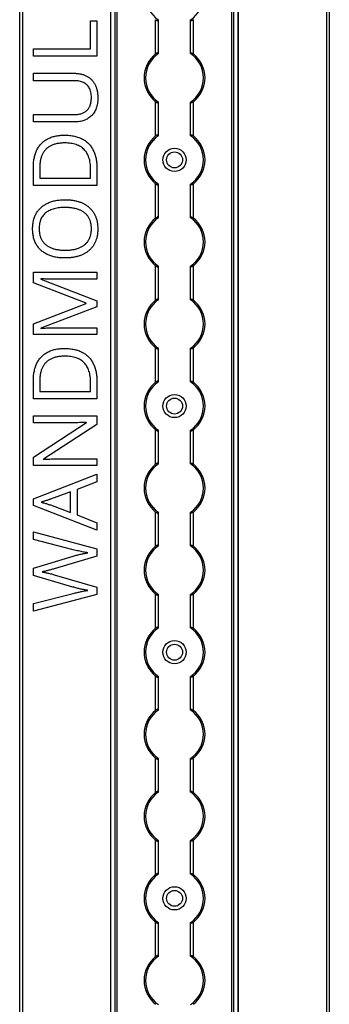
# Model space of a CAD drawing. Header units: millimetres. Extents: x -138 to 5612, y -1401 to 2631.
# Tile 64 of 116: x 3846 to 3952, y 1168 to 1508. Entities that reach past the tile are written whole.
import ezdxf

# ---------------------------------------------------------------- set-up
doc = ezdxf.new("R2010")
doc.units = ezdxf.units.MM

msp = doc.modelspace()

# ---------------------------------------------------------------- linework, layer by layer
at = {"color": 7, "linetype": 'Continuous', "lineweight": 25}
for p, q in [((3845.86, 567.5), (3845.86, 2606.2)), ((3846.76, 2606.2), (3846.76, 567.5)), ((3877.16, 2605.55), (3877.16, 568.05)), ((3877.19, 568.05), (3877.19, 2605.55)), ((3878.72, 568.05), (3878.72, 2605.55)), ((3879.43, 568.05), (3879.43, 2605.55)), ((3918.88, 568.05), (3918.88, 2605.55)), ((3919.59, 568.05), (3919.59, 2605.55)), ((3921.13, 568.05), (3921.13, 2605.55)), ((3921.16, 568.05), (3921.16, 2605.55)), ((3951.56, 567.5), (3951.56, 2606.2)), ((3952.46, 2606.2), (3952.46, 567.5)), ((3892.66, 1496.05), (3892.66, 1507.85)), ((3905.66, 1496.05), (3905.66, 1507.85)), ((3870.18, 1497.78), (3870.18, 1507.5)), ((3870.18, 1507.5), (3872.45, 1507.5)), ((3872.45, 1507.5), (3872.45, 1495.23)), ((3893.66, 1496.25), (3893.66, 1507.65)), ((3904.66, 1496.25), (3904.66, 1507.65)), ((3850.58, 1497.78), (3870.18, 1497.78)), ((3850.58, 1495.23), (3850.58, 1497.78)), ((3872.45, 1495.23), (3850.58, 1495.23)), ((3850.58, 1489.36), (3864.73, 1489.36)), ((3850.58, 1486.82), (3850.58, 1489.36)), ((3864.75, 1486.82), (3850.58, 1486.82)), ((3892.66, 1467.75), (3892.66, 1479.55)), ((3893.66, 1467.95), (3893.66, 1479.35)), ((3904.66, 1467.95), (3904.66, 1479.35)), ((3905.66, 1467.75), (3905.66, 1479.55)), ((3850.58, 1475.13), (3864.74, 1475.13)), ((3850.58, 1472.57), (3850.58, 1475.13)), ((3864.66, 1472.57), (3850.58, 1472.57)), ((3850.58, 1450.64), (3850.58, 1457.24)), ((3852.75, 1456.86), (3852.75, 1453.19)), ((3870.27, 1453.19), (3870.27, 1456.28)), ((3872.45, 1456.58), (3872.45, 1450.64)), ((3872.45, 1450.64), (3850.58, 1450.64)), ((3852.75, 1453.19), (3870.27, 1453.19)), ((3892.66, 1439.45), (3892.66, 1451.25)), ((3893.66, 1439.65), (3893.66, 1451.05)), ((3904.66, 1439.65), (3904.66, 1451.05)), ((3905.66, 1439.45), (3905.66, 1451.25)), ((3892.66, 1411.15), (3892.66, 1422.95)), ((3905.66, 1411.15), (3905.66, 1422.95)), ((3850.58, 1420.83), (3872.45, 1420.83)), ((3850.58, 1417.08), (3850.58, 1420.83)), ((3872.45, 1420.83), (3872.45, 1418.31)), ((3893.66, 1411.35), (3893.66, 1422.75)), ((3904.66, 1411.35), (3904.66, 1422.75)), ((3868.77, 1410.04), (3850.58, 1417.08)), ((3853.13, 1418.51), (3853.13, 1418.39)), ((3853.13, 1418.39), (3872.45, 1410.94)), ((3872.45, 1418.31), (3858.45, 1418.31)), ((3850.58, 1403.01), (3868.77, 1409.94)), ((3868.77, 1409.94), (3868.77, 1410.04)), ((3872.45, 1410.94), (3872.45, 1408.86)), ((3872.45, 1408.86), (3853.1, 1401.51)), ((3850.58, 1399.23), (3850.58, 1403.01)), ((3872.45, 1399.23), (3850.58, 1399.23)), ((3853.1, 1401.51), (3853.1, 1401.39)), ((3858.63, 1401.59), (3872.45, 1401.59)), ((3872.45, 1401.59), (3872.45, 1399.23)), ((3892.66, 1382.85), (3892.66, 1394.65)), ((3893.66, 1383.05), (3893.66, 1394.45)), ((3904.66, 1383.05), (3904.66, 1394.45)), ((3905.66, 1382.85), (3905.66, 1394.65)), ((3850.58, 1377.08), (3850.58, 1383.68)), ((3852.75, 1383.29), (3852.75, 1379.62)), ((3870.27, 1379.62), (3870.27, 1382.72)), ((3872.45, 1383.02), (3872.45, 1377.08)), ((3852.75, 1379.62), (3870.27, 1379.62)), ((3872.45, 1377.08), (3850.58, 1377.08)), ((3850.58, 1371.19), (3872.45, 1371.19)), ((3850.58, 1368.79), (3850.58, 1371.19)), ((3850.58, 1356.99), (3868.89, 1368.88)), ((3863.25, 1368.79), (3850.58, 1368.79)), ((3868.89, 1368.88), (3868.89, 1368.99)), ((3872.45, 1371.19), (3872.45, 1368.25)), ((3872.45, 1368.25), (3854.08, 1356.32)), ((3892.66, 1354.55), (3892.66, 1366.35)), ((3893.66, 1354.75), (3893.66, 1366.15)), ((3904.66, 1354.75), (3904.66, 1366.15)), ((3905.66, 1354.55), (3905.66, 1366.35)), ((3850.58, 1354.07), (3850.58, 1356.99)), ((3854.08, 1356.32), (3854.08, 1356.2)), ((3859.89, 1356.44), (3872.45, 1356.44)), ((3872.45, 1356.44), (3872.45, 1354.07)), ((3872.45, 1354.07), (3850.58, 1354.07)), ((3850.58, 1342.62), (3872.45, 1351.13)), ((3872.45, 1348.49), (3865.64, 1345.79)), ((3872.45, 1351.13), (3872.45, 1348.49)), ((3863.37, 1345.03), (3856.45, 1342.47)), ((3863.37, 1337.87), (3863.37, 1345.03)), ((3865.64, 1345.79), (3865.64, 1337.02)), ((3850.58, 1340.33), (3850.58, 1342.62)), ((3872.45, 1331.76), (3850.58, 1340.33)), ((3856.45, 1340.48), (3863.37, 1337.87)), ((3892.66, 1326.25), (3892.66, 1338.05)), ((3905.66, 1326.25), (3905.66, 1338.05)), ((3865.64, 1337.02), (3872.45, 1334.34)), ((3893.66, 1326.45), (3893.66, 1337.85)), ((3904.66, 1326.45), (3904.66, 1337.85)), ((3850.58, 1331.23), (3872.45, 1325.37)), ((3850.58, 1328.57), (3850.58, 1331.23)), ((3872.45, 1334.34), (3872.45, 1331.76)), ((3864.29, 1325.05), (3850.58, 1328.57)), ((3872.45, 1325.37), (3872.45, 1322.81)), ((3850.58, 1318.73), (3864.26, 1322.83)), ((3872.45, 1322.81), (3857.73, 1318.47)), ((3850.58, 1316.1), (3850.58, 1318.73)), ((3864.15, 1312.17), (3850.58, 1316.1)), ((3857.75, 1316.41), (3872.45, 1312.18)), ((3872.45, 1312.18), (3872.45, 1309.62)), ((3850.58, 1306.46), (3864.3, 1309.98)), ((3872.45, 1309.62), (3850.58, 1303.81)), ((3892.66, 1297.95), (3892.66, 1309.75)), ((3893.66, 1298.15), (3893.66, 1309.55)), ((3904.66, 1298.15), (3904.66, 1309.55)), ((3905.66, 1297.95), (3905.66, 1309.75)), ((3850.58, 1303.81), (3850.58, 1306.46)), ((3892.66, 1269.65), (3892.66, 1281.45)), ((3893.66, 1269.85), (3893.66, 1281.25)), ((3904.66, 1269.85), (3904.66, 1281.25)), ((3905.66, 1269.65), (3905.66, 1281.45)), ((3892.66, 1241.35), (3892.66, 1253.15)), ((3905.66, 1241.35), (3905.66, 1253.15)), ((3893.66, 1241.55), (3893.66, 1252.95)), ((3904.66, 1241.55), (3904.66, 1252.95)), ((3892.66, 1213.05), (3892.66, 1224.85)), ((3893.66, 1213.25), (3893.66, 1224.65)), ((3904.66, 1213.25), (3904.66, 1224.65)), ((3905.66, 1213.05), (3905.66, 1224.85)), ((3892.66, 1184.75), (3892.66, 1196.55)), ((3893.66, 1184.95), (3893.66, 1196.35)), ((3904.66, 1184.95), (3904.66, 1196.35)), ((3905.66, 1184.75), (3905.66, 1196.55))]:
    msp.add_line(p, q, dxfattribs=at)
for centre, radius in [((3899.16, 1459.5), 4), ((3899.16, 1459.5), 2.75), ((3899.16, 1374.6), 4), ((3899.16, 1374.6), 2.75), ((3899.16, 1289.7), 4), ((3899.16, 1289.7), 2.75), ((3899.16, 1204.8), 4), ((3899.16, 1204.8), 2.75)]:
    msp.add_circle(centre, radius, dxfattribs=at)
for centre, radius, start, end in [((3899.16, 1516.1), 10, 123.367, 236.633), ((3899.16, 1516.1), 10, 303.367, 56.633), ((3899.16, 1487.8), 10.5, 128.2466, 231.7534), ((3899.16, 1487.8), 10, 123.367, 236.633), ((3899.16, 1487.8), 10, 303.367, 56.633), ((3899.16, 1487.8), 10.5, 308.2466, 51.7534), ((3899.16, 1459.5), 10.5, 128.2466, 231.7534), ((3899.16, 1459.5), 10, 123.367, 236.633), ((3899.16, 1459.5), 10, 303.367, 56.633), ((3899.16, 1459.5), 10.5, 308.2466, 51.7534), ((3899.16, 1431.2), 10.5, 128.2466, 231.7534), ((3899.16, 1431.2), 10, 123.367, 236.633), ((3899.16, 1431.2), 10, 303.367, 56.633), ((3899.16, 1431.2), 10.5, 308.2466, 51.7534), ((3899.16, 1402.9), 10.5, 128.2466, 231.7534), ((3899.16, 1402.9), 10, 123.367, 236.633), ((3899.16, 1402.9), 10, 303.367, 56.633), ((3899.16, 1402.9), 10.5, 308.2466, 51.7534), ((3899.16, 1374.6), 10.5, 128.2466, 231.7534), ((3899.16, 1374.6), 10, 123.367, 236.633), ((3899.16, 1374.6), 10, 303.367, 56.633), ((3899.16, 1374.6), 10.5, 308.2466, 51.7534), ((3899.16, 1346.3), 10.5, 128.2466, 231.7534), ((3899.16, 1346.3), 10, 123.367, 236.633), ((3899.16, 1346.3), 10, 303.367, 56.633), ((3899.16, 1346.3), 10.5, 308.2466, 51.7534), ((3899.16, 1318), 10.5, 128.2466, 231.7534), ((3899.16, 1318), 10, 123.367, 236.633), ((3899.16, 1318), 10, 303.367, 56.633), ((3899.16, 1318), 10.5, 308.2466, 51.7534), ((3899.16, 1289.7), 10.5, 128.2466, 231.7534), ((3899.16, 1289.7), 10, 123.367, 236.633), ((3899.16, 1289.7), 10, 303.367, 56.633), ((3899.16, 1289.7), 10.5, 308.2466, 51.7534), ((3899.16, 1261.4), 10.5, 128.2466, 231.7534), ((3899.16, 1261.4), 10, 123.367, 236.633), ((3899.16, 1261.4), 10, 303.367, 56.633), ((3899.16, 1261.4), 10.5, 308.2466, 51.7534), ((3899.16, 1233.1), 10.5, 128.2466, 231.7534), ((3899.16, 1233.1), 10, 123.367, 236.633), ((3899.16, 1233.1), 10, 303.367, 56.633), ((3899.16, 1233.1), 10.5, 308.2466, 51.7534), ((3899.16, 1204.8), 10.5, 128.2466, 231.7534), ((3899.16, 1204.8), 10, 123.367, 236.633), ((3899.16, 1204.8), 10, 303.367, 56.633), ((3899.16, 1204.8), 10.5, 308.2466, 51.7534), ((3899.16, 1176.5), 10.5, 128.2466, 231.7534), ((3899.16, 1176.5), 10, 123.367, 236.633), ((3899.16, 1176.5), 10, 303.367, 56.633), ((3899.16, 1176.5), 10.5, 308.2466, 51.7534)]:
    msp.add_arc(centre, radius, start, end, dxfattribs=at)
for points, knots in [([(3892.66, 1507.85), (3892.77, 1507.77), (3892.88, 1507.69), (3893.12, 1507.56), (3893.24, 1507.51), (3893.44, 1507.47), (3893.52, 1507.48), (3893.63, 1507.53), (3893.66, 1507.58), (3893.66, 1507.65)], [0, 0, 0, 0, 0.25, 0.25, 0.5, 0.5, 0.75, 0.75, 1, 1, 1, 1]), ([(3905.66, 1507.85), (3905.55, 1507.77), (3905.43, 1507.69), (3905.19, 1507.56), (3905.07, 1507.51), (3904.87, 1507.47), (3904.79, 1507.48), (3904.68, 1507.53), (3904.66, 1507.58), (3904.66, 1507.65)], [0, 0, 0, 0, 0.25, 0.25, 0.5, 0.5, 0.75, 0.75, 1, 1, 1, 1]), ([(3893.66, 1496.25), (3893.66, 1496.29), (3893.65, 1496.31), (3893.62, 1496.36), (3893.6, 1496.38), (3893.53, 1496.42), (3893.44, 1496.43), (3893.24, 1496.39), (3893.12, 1496.34), (3892.89, 1496.21), (3892.77, 1496.13), (3892.66, 1496.05)], [0, 0, 0, 0, 0.125, 0.125, 0.25, 0.25, 0.5, 0.5, 0.75, 0.75, 1, 1, 1, 1]), ([(3904.66, 1496.25), (3904.66, 1496.29), (3904.66, 1496.31), (3904.69, 1496.36), (3904.71, 1496.38), (3904.79, 1496.42), (3904.87, 1496.43), (3905.07, 1496.39), (3905.19, 1496.34), (3905.43, 1496.21), (3905.54, 1496.13), (3905.66, 1496.05)], [0, 0, 0, 0, 0.125, 0.125, 0.25, 0.25, 0.5, 0.5, 0.75, 0.75, 1, 1, 1, 1]), ([(3864.73, 1489.36), (3864.92, 1489.36), (3865.29, 1489.35), (3865.85, 1489.31), (3866.39, 1489.23), (3866.91, 1489.13), (3867.42, 1489), (3867.91, 1488.83), (3868.39, 1488.64), (3868.85, 1488.43), (3869.29, 1488.18), (3869.71, 1487.9), (3870.11, 1487.59), (3870.47, 1487.25), (3870.82, 1486.88), (3871.14, 1486.48), (3871.43, 1486.05), (3871.71, 1485.59), (3871.95, 1485.11), (3872.16, 1484.59), (3872.34, 1484.04), (3872.49, 1483.46), (3872.6, 1482.85), (3872.68, 1482.22), (3872.73, 1481.55), (3872.73, 1481.1), (3872.74, 1480.86)], [0, 0, 0, 0, 0.043263, 0.085307, 0.126275, 0.166582, 0.206347, 0.245258, 0.283922, 0.322468, 0.360603, 0.398543, 0.4363, 0.47426, 0.512219, 0.550601, 0.590128, 0.630263, 0.671498, 0.713461, 0.756932, 0.801901, 0.848593, 0.896916, 0.947344, 1, 1, 1, 1]), ([(3870.54, 1481.02), (3870.53, 1481.34), (3870.52, 1481.95), (3870.37, 1482.82), (3870.15, 1483.61), (3869.83, 1484.3), (3869.43, 1484.9), (3868.95, 1485.43), (3868.4, 1485.87), (3867.78, 1486.22), (3867.09, 1486.49), (3866.36, 1486.69), (3865.57, 1486.8), (3865.03, 1486.82), (3864.75, 1486.82)], [0, 0, 0, 0, 0.102778, 0.196628, 0.283268, 0.364072, 0.441191, 0.516232, 0.590984, 0.666977, 0.745267, 0.825975, 0.910539, 1, 1, 1, 1]), ([(3872.74, 1480.86), (3872.73, 1480.54), (3872.72, 1479.9), (3872.62, 1478.97), (3872.44, 1478.1), (3872.2, 1477.3), (3871.9, 1476.55), (3871.52, 1475.86), (3871.07, 1475.24), (3870.55, 1474.68), (3869.98, 1474.18), (3869.36, 1473.75), (3868.69, 1473.38), (3867.97, 1473.08), (3867.21, 1472.85), (3866.4, 1472.69), (3865.55, 1472.58), (3864.96, 1472.57), (3864.66, 1472.57)], [0, 0, 0, 0, 0.074981, 0.145616, 0.212407, 0.276161, 0.337151, 0.396523, 0.454792, 0.512599, 0.570262, 0.627474, 0.685175, 0.743724, 0.804151, 0.866508, 0.931777, 1, 1, 1, 1]), ([(3864.74, 1475.13), (3864.96, 1475.13), (3865.4, 1475.14), (3866.04, 1475.21), (3866.64, 1475.33), (3867.2, 1475.49), (3867.72, 1475.7), (3868.2, 1475.95), (3868.64, 1476.25), (3869.03, 1476.6), (3869.39, 1476.99), (3869.7, 1477.43), (3869.96, 1477.92), (3870.17, 1478.45), (3870.33, 1479.03), (3870.45, 1479.65), (3870.53, 1480.32), (3870.53, 1480.78), (3870.54, 1481.02)], [0, 0, 0, 0, 0.071471, 0.139559, 0.203707, 0.264838, 0.324092, 0.381066, 0.437244, 0.492859, 0.548749, 0.605459, 0.663069, 0.723807, 0.786875, 0.85388, 0.924772, 1, 1, 1, 1]), ([(3892.66, 1479.55), (3892.77, 1479.47), (3892.88, 1479.39), (3893.12, 1479.26), (3893.24, 1479.21), (3893.44, 1479.17), (3893.52, 1479.18), (3893.63, 1479.23), (3893.66, 1479.28), (3893.66, 1479.35)], [0, 0, 0, 0, 0.25, 0.25, 0.5, 0.5, 0.75, 0.75, 1, 1, 1, 1]), ([(3905.66, 1479.55), (3905.55, 1479.47), (3905.43, 1479.39), (3905.19, 1479.26), (3905.07, 1479.21), (3904.87, 1479.17), (3904.79, 1479.18), (3904.68, 1479.23), (3904.66, 1479.28), (3904.66, 1479.35)], [0, 0, 0, 0, 0.25, 0.25, 0.5, 0.5, 0.75, 0.75, 1, 1, 1, 1]), ([(3850.58, 1457.24), (3850.59, 1457.52), (3850.59, 1458.05), (3850.65, 1458.85), (3850.75, 1459.61), (3850.88, 1460.34), (3851.05, 1461.05), (3851.26, 1461.73), (3851.51, 1462.37), (3851.79, 1462.99), (3852.11, 1463.58), (3852.48, 1464.13), (3852.87, 1464.65), (3853.31, 1465.14), (3853.77, 1465.59), (3854.28, 1466), (3854.83, 1466.38), (3855.41, 1466.73), (3856.02, 1467.03), (3856.67, 1467.3), (3857.36, 1467.53), (3858.09, 1467.7), (3858.84, 1467.85), (3859.63, 1467.95), (3860.46, 1468.01), (3861.02, 1468.02), (3861.31, 1468.03)], [0, 0, 0, 0, 0.047452, 0.093219, 0.137685, 0.180943, 0.222615, 0.263414, 0.303514, 0.342755, 0.381436, 0.419417, 0.457114, 0.494702, 0.532062, 0.56979, 0.60813, 0.647007, 0.686572, 0.727287, 0.768888, 0.811989, 0.856396, 0.902422, 0.950235, 1, 1, 1, 1]), ([(3861.31, 1468.03), (3861.61, 1468.02), (3862.2, 1468.01), (3863.07, 1467.95), (3863.9, 1467.84), (3864.69, 1467.7), (3865.44, 1467.51), (3866.16, 1467.28), (3866.84, 1467), (3867.48, 1466.69), (3868.08, 1466.33), (3868.64, 1465.94), (3869.17, 1465.5), (3869.66, 1465.04), (3870.1, 1464.53), (3870.51, 1463.98), (3870.88, 1463.4), (3871.21, 1462.77), (3871.5, 1462.12), (3871.76, 1461.43), (3871.97, 1460.7), (3872.15, 1459.95), (3872.28, 1459.15), (3872.38, 1458.33), (3872.45, 1457.47), (3872.45, 1456.88), (3872.45, 1456.58)], [0, 0, 0, 0, 0.049673, 0.097263, 0.142916, 0.187223, 0.229672, 0.270857, 0.310817, 0.349899, 0.388098, 0.425849, 0.463032, 0.499874, 0.536788, 0.574178, 0.611928, 0.65059, 0.690036, 0.730237, 0.77167, 0.814182, 0.858122, 0.903715, 0.951062, 1, 1, 1, 1]), ([(3893.66, 1467.95), (3893.66, 1467.99), (3893.65, 1468.01), (3893.62, 1468.06), (3893.6, 1468.08), (3893.53, 1468.12), (3893.44, 1468.13), (3893.24, 1468.09), (3893.12, 1468.04), (3892.89, 1467.91), (3892.77, 1467.83), (3892.66, 1467.75)], [0, 0, 0, 0, 0.125, 0.125, 0.25, 0.25, 0.5, 0.5, 0.75, 0.75, 1, 1, 1, 1]), ([(3904.66, 1467.95), (3904.66, 1467.99), (3904.66, 1468.01), (3904.69, 1468.06), (3904.71, 1468.08), (3904.79, 1468.12), (3904.87, 1468.13), (3905.07, 1468.09), (3905.19, 1468.04), (3905.43, 1467.91), (3905.54, 1467.83), (3905.66, 1467.75)], [0, 0, 0, 0, 0.125, 0.125, 0.25, 0.25, 0.5, 0.5, 0.75, 0.75, 1, 1, 1, 1]), ([(3861.4, 1465.34), (3861.16, 1465.34), (3860.69, 1465.34), (3860, 1465.29), (3859.34, 1465.21), (3858.72, 1465.11), (3858.12, 1464.97), (3857.56, 1464.8), (3857.03, 1464.6), (3856.54, 1464.37), (3856.07, 1464.11), (3855.64, 1463.83), (3855.24, 1463.5), (3854.86, 1463.16), (3854.52, 1462.78), (3854.21, 1462.38), (3853.93, 1461.95), (3853.68, 1461.49), (3853.46, 1461), (3853.27, 1460.49), (3853.11, 1459.95), (3852.98, 1459.38), (3852.88, 1458.78), (3852.8, 1458.16), (3852.76, 1457.52), (3852.76, 1457.08), (3852.75, 1456.86)], [0, 0, 0, 0, 0.0517544, 0.1013886, 0.1489731, 0.1946587, 0.2382799, 0.2803169, 0.3209544, 0.3603969, 0.3984331, 0.4359955, 0.4728103, 0.5092084, 0.5458426, 0.5822617, 0.6192066, 0.6569356, 0.6953999, 0.7346167, 0.7752467, 0.8168568, 0.8602846, 0.9050144, 0.9517585, 1, 1, 1, 1]), ([(3870.27, 1456.28), (3870.26, 1456.65), (3870.24, 1457.36), (3870.15, 1458.39), (3869.96, 1459.34), (3869.73, 1460.24), (3869.41, 1461.05), (3869.03, 1461.8), (3868.58, 1462.48), (3868.05, 1463.09), (3867.45, 1463.63), (3866.79, 1464.09), (3866.05, 1464.47), (3865.26, 1464.8), (3864.39, 1465.04), (3863.45, 1465.22), (3862.45, 1465.33), (3861.76, 1465.34), (3861.4, 1465.34)], [0, 0, 0, 0, 0.075438, 0.146302, 0.213058, 0.276296, 0.336215, 0.393828, 0.449452, 0.504416, 0.559098, 0.614565, 0.671236, 0.730131, 0.792063, 0.85732, 0.926392, 1, 1, 1, 1]), ([(3892.66, 1451.25), (3892.77, 1451.17), (3892.88, 1451.09), (3893.12, 1450.96), (3893.24, 1450.91), (3893.44, 1450.87), (3893.52, 1450.88), (3893.63, 1450.93), (3893.66, 1450.98), (3893.66, 1451.05)], [0, 0, 0, 0, 0.25, 0.25, 0.5, 0.5, 0.75, 0.75, 1, 1, 1, 1]), ([(3905.66, 1451.25), (3905.55, 1451.17), (3905.43, 1451.09), (3905.19, 1450.96), (3905.07, 1450.91), (3904.87, 1450.87), (3904.79, 1450.88), (3904.68, 1450.93), (3904.66, 1450.98), (3904.66, 1451.05)], [0, 0, 0, 0, 0.25, 0.25, 0.5, 0.5, 0.75, 0.75, 1, 1, 1, 1]), ([(3850.3, 1435.78), (3850.3, 1436.05), (3850.31, 1436.57), (3850.38, 1437.33), (3850.48, 1438.07), (3850.64, 1438.77), (3850.83, 1439.44), (3851.07, 1440.08), (3851.35, 1440.69), (3851.67, 1441.26), (3852.04, 1441.8), (3852.44, 1442.3), (3852.87, 1442.78), (3853.35, 1443.22), (3853.86, 1443.62), (3854.4, 1443.99), (3854.97, 1444.33), (3855.59, 1444.63), (3856.23, 1444.9), (3856.9, 1445.13), (3857.6, 1445.34), (3858.33, 1445.49), (3859.08, 1445.62), (3859.87, 1445.71), (3860.68, 1445.76), (3861.23, 1445.77), (3861.51, 1445.77)], [0, 0, 0, 0, 0.046917, 0.091903, 0.135346, 0.177456, 0.218435, 0.258262, 0.297315, 0.335934, 0.374019, 0.411863, 0.449668, 0.487281, 0.525287, 0.56388, 0.602891, 0.642975, 0.683963, 0.725573, 0.768127, 0.811875, 0.856809, 0.902961, 0.950745, 1, 1, 1, 1]), ([(3861.51, 1445.77), (3861.92, 1445.77), (3862.73, 1445.75), (3863.9, 1445.63), (3865.02, 1445.43), (3866.09, 1445.14), (3867.09, 1444.79), (3868.02, 1444.35), (3868.87, 1443.83), (3869.65, 1443.23), (3870.35, 1442.56), (3870.98, 1441.81), (3871.5, 1440.98), (3871.95, 1440.08), (3872.31, 1439.1), (3872.56, 1438.04), (3872.71, 1436.91), (3872.73, 1436.14), (3872.74, 1435.74)], [0, 0, 0, 0, 0.072324, 0.141328, 0.207936, 0.272271, 0.334451, 0.39435, 0.452678, 0.50999, 0.56663, 0.623328, 0.680743, 0.739351, 0.799977, 0.863359, 0.929736, 1, 1, 1, 1]), ([(3861.51, 1443.09), (3861.17, 1443.08), (3860.5, 1443.08), (3859.53, 1442.99), (3858.62, 1442.86), (3857.77, 1442.66), (3856.97, 1442.41), (3856.23, 1442.1), (3855.54, 1441.75), (3854.92, 1441.33), (3854.36, 1440.85), (3853.87, 1440.31), (3853.45, 1439.71), (3853.12, 1439.04), (3852.86, 1438.32), (3852.68, 1437.52), (3852.56, 1436.67), (3852.55, 1436.08), (3852.55, 1435.78)], [0, 0, 0, 0, 0.0777, 0.151281, 0.220996, 0.28723, 0.350295, 0.410743, 0.469251, 0.525953, 0.581281, 0.636041, 0.690696, 0.746786, 0.805075, 0.866244, 0.931016, 1, 1, 1, 1]), ([(3870.54, 1435.74), (3870.53, 1435.94), (3870.53, 1436.35), (3870.47, 1436.94), (3870.39, 1437.51), (3870.27, 1438.05), (3870.11, 1438.56), (3869.92, 1439.04), (3869.7, 1439.49), (3869.44, 1439.91), (3869.15, 1440.31), (3868.83, 1440.67), (3868.48, 1441.01), (3868.1, 1441.33), (3867.69, 1441.61), (3867.26, 1441.88), (3866.79, 1442.11), (3866.3, 1442.32), (3865.78, 1442.49), (3865.24, 1442.66), (3864.67, 1442.79), (3864.09, 1442.9), (3863.48, 1442.98), (3862.84, 1443.05), (3862.18, 1443.08), (3861.74, 1443.09), (3861.51, 1443.09)], [0, 0, 0, 0, 0.04684, 0.091834, 0.13478, 0.176242, 0.216125, 0.255001, 0.292842, 0.330066, 0.366924, 0.403419, 0.440075, 0.476901, 0.514574, 0.55283, 0.591717, 0.63203, 0.673492, 0.715712, 0.75968, 0.80461, 0.851198, 0.898918, 0.948821, 1, 1, 1, 1]), ([(3893.66, 1439.65), (3893.66, 1439.69), (3893.65, 1439.71), (3893.62, 1439.76), (3893.6, 1439.78), (3893.53, 1439.82), (3893.44, 1439.83), (3893.24, 1439.79), (3893.12, 1439.74), (3892.89, 1439.61), (3892.77, 1439.53), (3892.66, 1439.45)], [0, 0, 0, 0, 0.125, 0.125, 0.25, 0.25, 0.5, 0.5, 0.75, 0.75, 1, 1, 1, 1]), ([(3904.66, 1439.65), (3904.66, 1439.69), (3904.66, 1439.71), (3904.69, 1439.76), (3904.71, 1439.78), (3904.79, 1439.82), (3904.87, 1439.83), (3905.07, 1439.79), (3905.19, 1439.74), (3905.43, 1439.61), (3905.54, 1439.53), (3905.66, 1439.45)], [0, 0, 0, 0, 0.125, 0.125, 0.25, 0.25, 0.5, 0.5, 0.75, 0.75, 1, 1, 1, 1]), ([(3861.48, 1425.66), (3861.21, 1425.66), (3860.67, 1425.67), (3859.87, 1425.72), (3859.1, 1425.8), (3858.35, 1425.92), (3857.63, 1426.08), (3856.94, 1426.27), (3856.27, 1426.5), (3855.62, 1426.75), (3855.01, 1427.05), (3854.43, 1427.38), (3853.89, 1427.75), (3853.38, 1428.15), (3852.9, 1428.59), (3852.47, 1429.07), (3852.06, 1429.58), (3851.69, 1430.12), (3851.36, 1430.71), (3851.08, 1431.33), (3850.83, 1431.98), (3850.64, 1432.67), (3850.48, 1433.4), (3850.38, 1434.16), (3850.31, 1434.96), (3850.3, 1435.5), (3850.3, 1435.78)], [0, 0, 0, 0, 0.047877, 0.094552, 0.139839, 0.183864, 0.226746, 0.268614, 0.309851, 0.350257, 0.389948, 0.428651, 0.466829, 0.50457, 0.542111, 0.579652, 0.617595, 0.655987, 0.694915, 0.734508, 0.775117, 0.817054, 0.860189, 0.904866, 0.9516, 1, 1, 1, 1]), ([(3852.55, 1435.78), (3852.55, 1435.57), (3852.56, 1435.17), (3852.6, 1434.57), (3852.69, 1434), (3852.81, 1433.46), (3852.96, 1432.95), (3853.15, 1432.47), (3853.37, 1432.01), (3853.63, 1431.58), (3853.91, 1431.18), (3854.23, 1430.81), (3854.57, 1430.46), (3854.95, 1430.15), (3855.35, 1429.85), (3855.78, 1429.58), (3856.24, 1429.34), (3856.72, 1429.13), (3857.24, 1428.94), (3857.78, 1428.78), (3858.34, 1428.64), (3858.93, 1428.53), (3859.54, 1428.44), (3860.17, 1428.38), (3860.83, 1428.35), (3861.28, 1428.34), (3861.51, 1428.34)], [0, 0, 0, 0, 0.046797, 0.09172, 0.134626, 0.176375, 0.21654, 0.255258, 0.293513, 0.330817, 0.367717, 0.404466, 0.441323, 0.478072, 0.515561, 0.553386, 0.592244, 0.632344, 0.673565, 0.715842, 0.759522, 0.80441, 0.850671, 0.898679, 0.948535, 1, 1, 1, 1]), ([(3872.74, 1435.74), (3872.73, 1435.33), (3872.71, 1434.53), (3872.56, 1433.37), (3872.31, 1432.3), (3871.95, 1431.3), (3871.51, 1430.39), (3870.97, 1429.56), (3870.35, 1428.8), (3869.64, 1428.13), (3868.86, 1427.55), (3868, 1427.04), (3867.07, 1426.61), (3866.06, 1426.26), (3865, 1425.99), (3863.87, 1425.8), (3862.7, 1425.68), (3861.89, 1425.66), (3861.48, 1425.66)], [0, 0, 0, 0, 0.071666, 0.139197, 0.203219, 0.264466, 0.323199, 0.38064, 0.437009, 0.493331, 0.550205, 0.608153, 0.667719, 0.729367, 0.793384, 0.859516, 0.928353, 1, 1, 1, 1]), ([(3861.51, 1428.34), (3861.74, 1428.34), (3862.18, 1428.35), (3862.84, 1428.38), (3863.48, 1428.44), (3864.09, 1428.53), (3864.68, 1428.64), (3865.24, 1428.78), (3865.78, 1428.94), (3866.3, 1429.12), (3866.79, 1429.34), (3867.26, 1429.57), (3867.69, 1429.84), (3868.1, 1430.13), (3868.48, 1430.45), (3868.83, 1430.79), (3869.15, 1431.16), (3869.44, 1431.56), (3869.7, 1431.99), (3869.92, 1432.44), (3870.11, 1432.92), (3870.27, 1433.43), (3870.39, 1433.97), (3870.47, 1434.54), (3870.53, 1435.13), (3870.53, 1435.53), (3870.54, 1435.74)], [0, 0, 0, 0, 0.0511009, 0.100928, 0.1485757, 0.1951394, 0.2400015, 0.2839801, 0.3261359, 0.3676466, 0.4080299, 0.4470081, 0.4853794, 0.5231886, 0.5601719, 0.5967718, 0.6337158, 0.6705177, 0.7079714, 0.7460524, 0.7848701, 0.8246918, 0.8660908, 0.9089718, 0.9535647, 1, 1, 1, 1]), ([(3892.66, 1422.95), (3892.77, 1422.87), (3892.88, 1422.79), (3893.12, 1422.66), (3893.24, 1422.61), (3893.44, 1422.57), (3893.52, 1422.58), (3893.63, 1422.63), (3893.66, 1422.68), (3893.66, 1422.75)], [0, 0, 0, 0, 0.25, 0.25, 0.5, 0.5, 0.75, 0.75, 1, 1, 1, 1]), ([(3905.66, 1422.95), (3905.55, 1422.87), (3905.43, 1422.79), (3905.19, 1422.66), (3905.07, 1422.61), (3904.87, 1422.57), (3904.79, 1422.58), (3904.68, 1422.63), (3904.66, 1422.68), (3904.66, 1422.75)], [0, 0, 0, 0, 0.25, 0.25, 0.5, 0.5, 0.75, 0.75, 1, 1, 1, 1]), ([(3858.45, 1418.31), (3858.13, 1418.32), (3857.48, 1418.32), (3856.51, 1418.33), (3855.56, 1418.37), (3854.67, 1418.41), (3853.87, 1418.46), (3853.36, 1418.49), (3853.13, 1418.51)], [0, 0, 0, 0, 0.18235, 0.366387, 0.545523, 0.71471, 0.868184, 1, 1, 1, 1]), ([(3893.66, 1411.35), (3893.66, 1411.39), (3893.65, 1411.41), (3893.62, 1411.46), (3893.6, 1411.48), (3893.53, 1411.52), (3893.44, 1411.53), (3893.24, 1411.49), (3893.12, 1411.44), (3892.89, 1411.31), (3892.77, 1411.23), (3892.66, 1411.15)], [0, 0, 0, 0, 0.125, 0.125, 0.25, 0.25, 0.5, 0.5, 0.75, 0.75, 1, 1, 1, 1]), ([(3904.66, 1411.35), (3904.66, 1411.39), (3904.66, 1411.41), (3904.69, 1411.46), (3904.71, 1411.48), (3904.79, 1411.52), (3904.87, 1411.53), (3905.07, 1411.49), (3905.19, 1411.44), (3905.43, 1411.31), (3905.54, 1411.23), (3905.66, 1411.15)], [0, 0, 0, 0, 0.125, 0.125, 0.25, 0.25, 0.5, 0.5, 0.75, 0.75, 1, 1, 1, 1]), ([(3853.1, 1401.39), (3853.32, 1401.41), (3853.82, 1401.45), (3854.63, 1401.5), (3855.54, 1401.54), (3856.53, 1401.57), (3857.57, 1401.59), (3858.27, 1401.59), (3858.63, 1401.59)], [0, 0, 0, 0, 0.123014, 0.270684, 0.437474, 0.617814, 0.807723, 1, 1, 1, 1]), ([(3850.58, 1383.68), (3850.59, 1383.95), (3850.59, 1384.49), (3850.65, 1385.28), (3850.75, 1386.05), (3850.88, 1386.78), (3851.05, 1387.49), (3851.26, 1388.16), (3851.51, 1388.81), (3851.79, 1389.43), (3852.11, 1390.02), (3852.48, 1390.57), (3852.87, 1391.09), (3853.31, 1391.57), (3853.77, 1392.03), (3854.28, 1392.44), (3854.83, 1392.81), (3855.41, 1393.16), (3856.02, 1393.47), (3856.67, 1393.74), (3857.36, 1393.97), (3858.09, 1394.14), (3858.84, 1394.29), (3859.63, 1394.39), (3860.46, 1394.45), (3861.02, 1394.46), (3861.31, 1394.46)], [0, 0, 0, 0, 0.047452, 0.093219, 0.137685, 0.180943, 0.222615, 0.263414, 0.303514, 0.342755, 0.381436, 0.419417, 0.457114, 0.494702, 0.532062, 0.56979, 0.60813, 0.647007, 0.686572, 0.727287, 0.768888, 0.811989, 0.856396, 0.902422, 0.950235, 1, 1, 1, 1]), ([(3861.31, 1394.46), (3861.61, 1394.46), (3862.2, 1394.45), (3863.07, 1394.39), (3863.9, 1394.28), (3864.69, 1394.14), (3865.44, 1393.94), (3866.16, 1393.72), (3866.84, 1393.44), (3867.48, 1393.13), (3868.08, 1392.77), (3868.64, 1392.37), (3869.17, 1391.94), (3869.66, 1391.47), (3870.1, 1390.96), (3870.51, 1390.42), (3870.88, 1389.83), (3871.21, 1389.21), (3871.5, 1388.56), (3871.76, 1387.86), (3871.97, 1387.14), (3872.15, 1386.38), (3872.28, 1385.59), (3872.38, 1384.77), (3872.45, 1383.91), (3872.45, 1383.32), (3872.45, 1383.02)], [0, 0, 0, 0, 0.049673, 0.097263, 0.142916, 0.187223, 0.229672, 0.270857, 0.310817, 0.349899, 0.388098, 0.425849, 0.463032, 0.499874, 0.536788, 0.574178, 0.611928, 0.65059, 0.690036, 0.730237, 0.77167, 0.814182, 0.858122, 0.903715, 0.951062, 1, 1, 1, 1]), ([(3892.66, 1394.65), (3892.77, 1394.57), (3892.88, 1394.49), (3893.12, 1394.36), (3893.24, 1394.31), (3893.44, 1394.27), (3893.52, 1394.28), (3893.63, 1394.33), (3893.66, 1394.38), (3893.66, 1394.45)], [0, 0, 0, 0, 0.25, 0.25, 0.5, 0.5, 0.75, 0.75, 1, 1, 1, 1]), ([(3905.66, 1394.65), (3905.55, 1394.57), (3905.43, 1394.49), (3905.19, 1394.36), (3905.07, 1394.31), (3904.87, 1394.27), (3904.79, 1394.28), (3904.68, 1394.33), (3904.66, 1394.38), (3904.66, 1394.45)], [0, 0, 0, 0, 0.25, 0.25, 0.5, 0.5, 0.75, 0.75, 1, 1, 1, 1]), ([(3861.4, 1391.78), (3861.16, 1391.78), (3860.69, 1391.78), (3860, 1391.73), (3859.34, 1391.65), (3858.72, 1391.55), (3858.12, 1391.41), (3857.56, 1391.24), (3857.03, 1391.04), (3856.54, 1390.81), (3856.07, 1390.55), (3855.64, 1390.27), (3855.24, 1389.94), (3854.86, 1389.6), (3854.52, 1389.22), (3854.21, 1388.82), (3853.93, 1388.39), (3853.68, 1387.93), (3853.46, 1387.44), (3853.27, 1386.92), (3853.11, 1386.38), (3852.98, 1385.82), (3852.88, 1385.22), (3852.8, 1384.6), (3852.76, 1383.96), (3852.76, 1383.52), (3852.75, 1383.29)], [0, 0, 0, 0, 0.0517544, 0.1013886, 0.1489731, 0.1946587, 0.2382799, 0.2803169, 0.3209544, 0.3603969, 0.3984331, 0.4359955, 0.4728103, 0.5092084, 0.5458426, 0.5822617, 0.6192066, 0.6569356, 0.6953999, 0.7346167, 0.7752467, 0.8168568, 0.8602846, 0.9050144, 0.9517585, 1, 1, 1, 1]), ([(3870.27, 1382.72), (3870.26, 1383.09), (3870.24, 1383.8), (3870.15, 1384.82), (3869.96, 1385.78), (3869.73, 1386.67), (3869.41, 1387.49), (3869.03, 1388.24), (3868.58, 1388.92), (3868.05, 1389.53), (3867.45, 1390.06), (3866.79, 1390.53), (3866.05, 1390.91), (3865.26, 1391.23), (3864.39, 1391.48), (3863.45, 1391.66), (3862.45, 1391.76), (3861.76, 1391.78), (3861.4, 1391.78)], [0, 0, 0, 0, 0.075438, 0.146302, 0.213058, 0.276296, 0.336215, 0.393828, 0.449452, 0.504416, 0.559098, 0.614565, 0.671236, 0.730131, 0.792063, 0.85732, 0.926392, 1, 1, 1, 1]), ([(3893.66, 1383.05), (3893.66, 1383.09), (3893.65, 1383.11), (3893.62, 1383.16), (3893.6, 1383.18), (3893.53, 1383.22), (3893.44, 1383.23), (3893.24, 1383.19), (3893.12, 1383.14), (3892.89, 1383.01), (3892.77, 1382.93), (3892.66, 1382.85)], [0, 0, 0, 0, 0.125, 0.125, 0.25, 0.25, 0.5, 0.5, 0.75, 0.75, 1, 1, 1, 1]), ([(3904.66, 1383.05), (3904.66, 1383.09), (3904.66, 1383.11), (3904.69, 1383.16), (3904.71, 1383.18), (3904.79, 1383.22), (3904.87, 1383.23), (3905.07, 1383.19), (3905.19, 1383.14), (3905.43, 1383.01), (3905.54, 1382.93), (3905.66, 1382.85)], [0, 0, 0, 0, 0.125, 0.125, 0.25, 0.25, 0.5, 0.5, 0.75, 0.75, 1, 1, 1, 1]), ([(3868.89, 1368.99), (3868.8, 1368.98), (3868.59, 1368.97), (3868.24, 1368.95), (3867.84, 1368.94), (3867.22, 1368.9), (3866.38, 1368.87), (3865.33, 1368.83), (3864.28, 1368.8), (3863.59, 1368.8), (3863.25, 1368.79)], [0, 0, 0, 0, 0.051201, 0.1126068, 0.1834365, 0.2645126, 0.4415869, 0.6327695, 0.8230934, 1, 1, 1, 1]), ([(3892.66, 1366.35), (3892.77, 1366.27), (3892.88, 1366.19), (3893.12, 1366.06), (3893.24, 1366.01), (3893.44, 1365.97), (3893.52, 1365.98), (3893.63, 1366.03), (3893.66, 1366.08), (3893.66, 1366.15)], [0, 0, 0, 0, 0.25, 0.25, 0.5, 0.5, 0.75, 0.75, 1, 1, 1, 1]), ([(3905.66, 1366.35), (3905.55, 1366.27), (3905.43, 1366.19), (3905.19, 1366.06), (3905.07, 1366.01), (3904.87, 1365.97), (3904.79, 1365.98), (3904.68, 1366.03), (3904.66, 1366.08), (3904.66, 1366.15)], [0, 0, 0, 0, 0.25, 0.25, 0.5, 0.5, 0.75, 0.75, 1, 1, 1, 1]), ([(3854.08, 1356.2), (3854.35, 1356.21), (3854.9, 1356.25), (3855.78, 1356.3), (3856.74, 1356.36), (3857.75, 1356.4), (3858.81, 1356.43), (3859.53, 1356.43), (3859.89, 1356.44)], [0, 0, 0, 0, 0.134677, 0.286934, 0.453721, 0.630275, 0.813646, 1, 1, 1, 1]), ([(3893.66, 1354.75), (3893.66, 1354.79), (3893.65, 1354.81), (3893.62, 1354.86), (3893.6, 1354.88), (3893.53, 1354.92), (3893.44, 1354.93), (3893.24, 1354.89), (3893.12, 1354.84), (3892.89, 1354.71), (3892.77, 1354.63), (3892.66, 1354.55)], [0, 0, 0, 0, 0.125, 0.125, 0.25, 0.25, 0.5, 0.5, 0.75, 0.75, 1, 1, 1, 1]), ([(3904.66, 1354.75), (3904.66, 1354.79), (3904.66, 1354.81), (3904.69, 1354.86), (3904.71, 1354.88), (3904.79, 1354.92), (3904.87, 1354.93), (3905.07, 1354.89), (3905.19, 1354.84), (3905.43, 1354.71), (3905.54, 1354.63), (3905.66, 1354.55)], [0, 0, 0, 0, 0.125, 0.125, 0.25, 0.25, 0.5, 0.5, 0.75, 0.75, 1, 1, 1, 1]), ([(3856.45, 1342.47), (3856.4, 1342.45), (3856.28, 1342.41), (3856.08, 1342.35), (3855.84, 1342.26), (3855.45, 1342.14), (3854.93, 1341.97), (3854.4, 1341.8), (3853.98, 1341.67), (3853.7, 1341.57), (3853.45, 1341.5), (3853.29, 1341.45), (3853.22, 1341.42)], [0, 0, 0, 0, 0.048345, 0.109923, 0.185955, 0.275209, 0.469, 0.670653, 0.767775, 0.854545, 0.932648, 1, 1, 1, 1]), ([(3853.22, 1341.42), (3853.43, 1341.37), (3853.84, 1341.27), (3854.44, 1341.1), (3855.02, 1340.94), (3855.55, 1340.77), (3856.02, 1340.62), (3856.32, 1340.52), (3856.45, 1340.48)], [0, 0, 0, 0, 0.188916, 0.376296, 0.557333, 0.724487, 0.873715, 1, 1, 1, 1]), ([(3892.66, 1338.05), (3892.77, 1337.97), (3892.88, 1337.89), (3893.12, 1337.76), (3893.24, 1337.71), (3893.44, 1337.67), (3893.52, 1337.68), (3893.63, 1337.73), (3893.66, 1337.78), (3893.66, 1337.85)], [0, 0, 0, 0, 0.25, 0.25, 0.5, 0.5, 0.75, 0.75, 1, 1, 1, 1]), ([(3905.66, 1338.05), (3905.55, 1337.97), (3905.43, 1337.89), (3905.19, 1337.76), (3905.07, 1337.71), (3904.87, 1337.67), (3904.79, 1337.68), (3904.68, 1337.73), (3904.66, 1337.78), (3904.66, 1337.85)], [0, 0, 0, 0, 0.25, 0.25, 0.5, 0.5, 0.75, 0.75, 1, 1, 1, 1]), ([(3869.34, 1324), (3869.09, 1324.04), (3868.58, 1324.11), (3867.79, 1324.25), (3866.96, 1324.42), (3866.1, 1324.6), (3865.2, 1324.82), (3864.6, 1324.97), (3864.29, 1325.05)], [0, 0, 0, 0, 0.146925, 0.302177, 0.465132, 0.636532, 0.814938, 1, 1, 1, 1]), ([(3893.66, 1326.45), (3893.66, 1326.49), (3893.65, 1326.51), (3893.62, 1326.56), (3893.6, 1326.58), (3893.53, 1326.62), (3893.44, 1326.63), (3893.24, 1326.59), (3893.12, 1326.54), (3892.89, 1326.41), (3892.77, 1326.33), (3892.66, 1326.25)], [0, 0, 0, 0, 0.125, 0.125, 0.25, 0.25, 0.5, 0.5, 0.75, 0.75, 1, 1, 1, 1]), ([(3904.66, 1326.45), (3904.66, 1326.49), (3904.66, 1326.51), (3904.69, 1326.56), (3904.71, 1326.58), (3904.79, 1326.62), (3904.87, 1326.63), (3905.07, 1326.59), (3905.19, 1326.54), (3905.43, 1326.41), (3905.54, 1326.33), (3905.66, 1326.25)], [0, 0, 0, 0, 0.125, 0.125, 0.25, 0.25, 0.5, 0.5, 0.75, 0.75, 1, 1, 1, 1]), ([(3864.26, 1322.83), (3864.49, 1322.9), (3864.95, 1323.03), (3865.64, 1323.22), (3866.32, 1323.39), (3866.98, 1323.54), (3867.61, 1323.67), (3868.22, 1323.79), (3868.79, 1323.91), (3869.16, 1323.97), (3869.34, 1324)], [0, 0, 0, 0, 0.138815, 0.276129, 0.41033, 0.540228, 0.665248, 0.783098, 0.894781, 1, 1, 1, 1]), ([(3857.73, 1318.47), (3857.52, 1318.41), (3857.1, 1318.28), (3856.47, 1318.11), (3855.86, 1317.94), (3855.27, 1317.79), (3854.74, 1317.65), (3854.27, 1317.54), (3853.89, 1317.46), (3853.67, 1317.41), (3853.57, 1317.39)], [0, 0, 0, 0, 0.152929, 0.306279, 0.456093, 0.598123, 0.728121, 0.8416, 0.933351, 1, 1, 1, 1]), ([(3853.57, 1317.39), (3853.67, 1317.38), (3853.89, 1317.35), (3854.26, 1317.27), (3854.72, 1317.18), (3855.25, 1317.07), (3855.84, 1316.93), (3856.45, 1316.77), (3857.1, 1316.6), (3857.53, 1316.47), (3857.75, 1316.41)], [0, 0, 0, 0, 0.065837, 0.155317, 0.267108, 0.394133, 0.534406, 0.685214, 0.841551, 1, 1, 1, 1]), ([(3869.34, 1311.03), (3869.14, 1311.06), (3868.74, 1311.12), (3868.12, 1311.22), (3867.48, 1311.35), (3866.82, 1311.48), (3866.16, 1311.63), (3865.49, 1311.8), (3864.82, 1311.98), (3864.37, 1312.1), (3864.15, 1312.17)], [0, 0, 0, 0, 0.113008, 0.232308, 0.354669, 0.480795, 0.608271, 0.737947, 0.868241, 1, 1, 1, 1]), ([(3864.3, 1309.98), (3864.53, 1310.04), (3864.98, 1310.15), (3865.65, 1310.31), (3866.3, 1310.46), (3866.94, 1310.6), (3867.56, 1310.73), (3868.17, 1310.83), (3868.76, 1310.93), (3869.15, 1311), (3869.34, 1311.03)], [0, 0, 0, 0, 0.136857, 0.270586, 0.401407, 0.527461, 0.650457, 0.770277, 0.886555, 1, 1, 1, 1]), ([(3892.66, 1309.75), (3892.77, 1309.67), (3892.88, 1309.59), (3893.12, 1309.46), (3893.24, 1309.41), (3893.44, 1309.37), (3893.52, 1309.38), (3893.63, 1309.43), (3893.66, 1309.48), (3893.66, 1309.55)], [0, 0, 0, 0, 0.25, 0.25, 0.5, 0.5, 0.75, 0.75, 1, 1, 1, 1]), ([(3905.66, 1309.75), (3905.55, 1309.67), (3905.43, 1309.59), (3905.19, 1309.46), (3905.07, 1309.41), (3904.87, 1309.37), (3904.79, 1309.38), (3904.68, 1309.43), (3904.66, 1309.48), (3904.66, 1309.55)], [0, 0, 0, 0, 0.25, 0.25, 0.5, 0.5, 0.75, 0.75, 1, 1, 1, 1]), ([(3893.66, 1298.15), (3893.66, 1298.19), (3893.65, 1298.21), (3893.62, 1298.26), (3893.6, 1298.28), (3893.53, 1298.32), (3893.44, 1298.33), (3893.24, 1298.29), (3893.12, 1298.24), (3892.89, 1298.11), (3892.77, 1298.03), (3892.66, 1297.95)], [0, 0, 0, 0, 0.125, 0.125, 0.25, 0.25, 0.5, 0.5, 0.75, 0.75, 1, 1, 1, 1]), ([(3904.66, 1298.15), (3904.66, 1298.19), (3904.66, 1298.21), (3904.69, 1298.26), (3904.71, 1298.28), (3904.79, 1298.32), (3904.87, 1298.33), (3905.07, 1298.29), (3905.19, 1298.24), (3905.43, 1298.11), (3905.54, 1298.03), (3905.66, 1297.95)], [0, 0, 0, 0, 0.125, 0.125, 0.25, 0.25, 0.5, 0.5, 0.75, 0.75, 1, 1, 1, 1]), ([(3892.66, 1281.45), (3892.77, 1281.37), (3892.88, 1281.29), (3893.12, 1281.16), (3893.24, 1281.11), (3893.44, 1281.07), (3893.52, 1281.08), (3893.63, 1281.13), (3893.66, 1281.18), (3893.66, 1281.25)], [0, 0, 0, 0, 0.25, 0.25, 0.5, 0.5, 0.75, 0.75, 1, 1, 1, 1]), ([(3905.66, 1281.45), (3905.55, 1281.37), (3905.43, 1281.29), (3905.19, 1281.16), (3905.07, 1281.11), (3904.87, 1281.07), (3904.79, 1281.08), (3904.68, 1281.13), (3904.66, 1281.18), (3904.66, 1281.25)], [0, 0, 0, 0, 0.25, 0.25, 0.5, 0.5, 0.75, 0.75, 1, 1, 1, 1]), ([(3893.66, 1269.85), (3893.66, 1269.89), (3893.65, 1269.91), (3893.62, 1269.96), (3893.6, 1269.98), (3893.53, 1270.02), (3893.44, 1270.03), (3893.24, 1269.99), (3893.12, 1269.94), (3892.89, 1269.81), (3892.77, 1269.73), (3892.66, 1269.65)], [0, 0, 0, 0, 0.125, 0.125, 0.25, 0.25, 0.5, 0.5, 0.75, 0.75, 1, 1, 1, 1]), ([(3904.66, 1269.85), (3904.66, 1269.89), (3904.66, 1269.91), (3904.69, 1269.96), (3904.71, 1269.98), (3904.79, 1270.02), (3904.87, 1270.03), (3905.07, 1269.99), (3905.19, 1269.94), (3905.43, 1269.81), (3905.54, 1269.73), (3905.66, 1269.65)], [0, 0, 0, 0, 0.125, 0.125, 0.25, 0.25, 0.5, 0.5, 0.75, 0.75, 1, 1, 1, 1]), ([(3892.66, 1253.15), (3892.77, 1253.07), (3892.88, 1252.99), (3893.12, 1252.86), (3893.24, 1252.81), (3893.44, 1252.77), (3893.52, 1252.78), (3893.63, 1252.83), (3893.66, 1252.88), (3893.66, 1252.95)], [0, 0, 0, 0, 0.25, 0.25, 0.5, 0.5, 0.75, 0.75, 1, 1, 1, 1]), ([(3905.66, 1253.15), (3905.55, 1253.07), (3905.43, 1252.99), (3905.19, 1252.86), (3905.07, 1252.81), (3904.87, 1252.77), (3904.79, 1252.78), (3904.68, 1252.83), (3904.66, 1252.88), (3904.66, 1252.95)], [0, 0, 0, 0, 0.25, 0.25, 0.5, 0.5, 0.75, 0.75, 1, 1, 1, 1]), ([(3893.66, 1241.55), (3893.66, 1241.59), (3893.65, 1241.61), (3893.62, 1241.66), (3893.6, 1241.68), (3893.53, 1241.72), (3893.44, 1241.73), (3893.24, 1241.69), (3893.12, 1241.64), (3892.89, 1241.51), (3892.77, 1241.43), (3892.66, 1241.35)], [0, 0, 0, 0, 0.125, 0.125, 0.25, 0.25, 0.5, 0.5, 0.75, 0.75, 1, 1, 1, 1]), ([(3904.66, 1241.55), (3904.66, 1241.59), (3904.66, 1241.61), (3904.69, 1241.66), (3904.71, 1241.68), (3904.79, 1241.72), (3904.87, 1241.73), (3905.07, 1241.69), (3905.19, 1241.64), (3905.43, 1241.51), (3905.54, 1241.43), (3905.66, 1241.35)], [0, 0, 0, 0, 0.125, 0.125, 0.25, 0.25, 0.5, 0.5, 0.75, 0.75, 1, 1, 1, 1]), ([(3892.66, 1224.85), (3892.77, 1224.77), (3892.88, 1224.69), (3893.12, 1224.56), (3893.24, 1224.51), (3893.44, 1224.47), (3893.52, 1224.48), (3893.63, 1224.53), (3893.66, 1224.58), (3893.66, 1224.65)], [0, 0, 0, 0, 0.25, 0.25, 0.5, 0.5, 0.75, 0.75, 1, 1, 1, 1]), ([(3905.66, 1224.85), (3905.55, 1224.77), (3905.43, 1224.69), (3905.19, 1224.56), (3905.07, 1224.51), (3904.87, 1224.47), (3904.79, 1224.48), (3904.68, 1224.53), (3904.66, 1224.58), (3904.66, 1224.65)], [0, 0, 0, 0, 0.25, 0.25, 0.5, 0.5, 0.75, 0.75, 1, 1, 1, 1]), ([(3893.66, 1213.25), (3893.66, 1213.29), (3893.65, 1213.31), (3893.62, 1213.36), (3893.6, 1213.38), (3893.53, 1213.42), (3893.44, 1213.43), (3893.24, 1213.39), (3893.12, 1213.34), (3892.89, 1213.21), (3892.77, 1213.13), (3892.66, 1213.05)], [0, 0, 0, 0, 0.125, 0.125, 0.25, 0.25, 0.5, 0.5, 0.75, 0.75, 1, 1, 1, 1]), ([(3904.66, 1213.25), (3904.66, 1213.29), (3904.66, 1213.31), (3904.69, 1213.36), (3904.71, 1213.38), (3904.79, 1213.42), (3904.87, 1213.43), (3905.07, 1213.39), (3905.19, 1213.34), (3905.43, 1213.21), (3905.54, 1213.13), (3905.66, 1213.05)], [0, 0, 0, 0, 0.125, 0.125, 0.25, 0.25, 0.5, 0.5, 0.75, 0.75, 1, 1, 1, 1]), ([(3892.66, 1196.55), (3892.77, 1196.47), (3892.88, 1196.39), (3893.12, 1196.26), (3893.24, 1196.21), (3893.44, 1196.17), (3893.52, 1196.18), (3893.63, 1196.23), (3893.66, 1196.28), (3893.66, 1196.35)], [0, 0, 0, 0, 0.25, 0.25, 0.5, 0.5, 0.75, 0.75, 1, 1, 1, 1]), ([(3905.66, 1196.55), (3905.55, 1196.47), (3905.43, 1196.39), (3905.19, 1196.26), (3905.07, 1196.21), (3904.87, 1196.17), (3904.79, 1196.18), (3904.68, 1196.23), (3904.66, 1196.28), (3904.66, 1196.35)], [0, 0, 0, 0, 0.25, 0.25, 0.5, 0.5, 0.75, 0.75, 1, 1, 1, 1]), ([(3893.66, 1184.95), (3893.66, 1184.99), (3893.65, 1185.01), (3893.62, 1185.06), (3893.6, 1185.08), (3893.53, 1185.12), (3893.44, 1185.13), (3893.24, 1185.09), (3893.12, 1185.04), (3892.89, 1184.91), (3892.77, 1184.83), (3892.66, 1184.75)], [0, 0, 0, 0, 0.125, 0.125, 0.25, 0.25, 0.5, 0.5, 0.75, 0.75, 1, 1, 1, 1]), ([(3904.66, 1184.95), (3904.66, 1184.99), (3904.66, 1185.01), (3904.69, 1185.06), (3904.71, 1185.08), (3904.79, 1185.12), (3904.87, 1185.13), (3905.07, 1185.09), (3905.19, 1185.04), (3905.43, 1184.91), (3905.54, 1184.83), (3905.66, 1184.75)], [0, 0, 0, 0, 0.125, 0.125, 0.25, 0.25, 0.5, 0.5, 0.75, 0.75, 1, 1, 1, 1])]:
    msp.add_open_spline(points, degree=3, knots=knots, dxfattribs=at)
for points in [[(3893.66, 1507.65), (3893.66, 1507.68), (3893.66, 1507.71), (3893.66, 1507.75)], [(3904.66, 1507.65), (3904.66, 1507.68), (3904.66, 1507.71), (3904.66, 1507.75)], [(3893.66, 1496.15), (3893.66, 1496.19), (3893.66, 1496.22), (3893.66, 1496.25)], [(3904.66, 1496.15), (3904.66, 1496.19), (3904.66, 1496.22), (3904.66, 1496.25)], [(3893.66, 1479.35), (3893.66, 1479.38), (3893.66, 1479.41), (3893.66, 1479.45)], [(3904.66, 1479.35), (3904.66, 1479.38), (3904.66, 1479.41), (3904.66, 1479.45)], [(3893.66, 1467.85), (3893.66, 1467.89), (3893.66, 1467.92), (3893.66, 1467.95)], [(3904.66, 1467.85), (3904.66, 1467.89), (3904.66, 1467.92), (3904.66, 1467.95)], [(3893.66, 1451.05), (3893.66, 1451.08), (3893.66, 1451.11), (3893.66, 1451.15)], [(3904.66, 1451.05), (3904.66, 1451.08), (3904.66, 1451.11), (3904.66, 1451.15)], [(3893.66, 1439.55), (3893.66, 1439.59), (3893.66, 1439.62), (3893.66, 1439.65)], [(3904.66, 1439.55), (3904.66, 1439.59), (3904.66, 1439.62), (3904.66, 1439.65)], [(3893.66, 1422.75), (3893.66, 1422.78), (3893.66, 1422.81), (3893.66, 1422.85)], [(3904.66, 1422.75), (3904.66, 1422.78), (3904.66, 1422.81), (3904.66, 1422.85)], [(3893.66, 1411.25), (3893.66, 1411.29), (3893.66, 1411.32), (3893.66, 1411.35)], [(3904.66, 1411.25), (3904.66, 1411.29), (3904.66, 1411.32), (3904.66, 1411.35)], [(3893.66, 1394.45), (3893.66, 1394.48), (3893.66, 1394.51), (3893.66, 1394.55)], [(3904.66, 1394.45), (3904.66, 1394.48), (3904.66, 1394.51), (3904.66, 1394.55)], [(3893.66, 1382.95), (3893.66, 1382.99), (3893.66, 1383.02), (3893.66, 1383.05)], [(3904.66, 1382.95), (3904.66, 1382.99), (3904.66, 1383.02), (3904.66, 1383.05)], [(3893.66, 1366.15), (3893.66, 1366.18), (3893.66, 1366.21), (3893.66, 1366.25)], [(3904.66, 1366.15), (3904.66, 1366.18), (3904.66, 1366.21), (3904.66, 1366.25)], [(3893.66, 1354.65), (3893.66, 1354.69), (3893.66, 1354.72), (3893.66, 1354.75)], [(3904.66, 1354.65), (3904.66, 1354.69), (3904.66, 1354.72), (3904.66, 1354.75)], [(3893.66, 1337.85), (3893.66, 1337.88), (3893.66, 1337.91), (3893.66, 1337.95)], [(3904.66, 1337.85), (3904.66, 1337.88), (3904.66, 1337.91), (3904.66, 1337.95)], [(3893.66, 1326.35), (3893.66, 1326.39), (3893.66, 1326.42), (3893.66, 1326.45)], [(3904.66, 1326.35), (3904.66, 1326.39), (3904.66, 1326.42), (3904.66, 1326.45)], [(3893.66, 1309.55), (3893.66, 1309.58), (3893.66, 1309.61), (3893.66, 1309.65)], [(3904.66, 1309.55), (3904.66, 1309.58), (3904.66, 1309.61), (3904.66, 1309.65)], [(3893.66, 1298.05), (3893.66, 1298.09), (3893.66, 1298.12), (3893.66, 1298.15)], [(3904.66, 1298.05), (3904.66, 1298.09), (3904.66, 1298.12), (3904.66, 1298.15)], [(3893.66, 1281.25), (3893.66, 1281.28), (3893.66, 1281.31), (3893.66, 1281.35)], [(3904.66, 1281.25), (3904.66, 1281.28), (3904.66, 1281.31), (3904.66, 1281.35)], [(3893.66, 1269.75), (3893.66, 1269.79), (3893.66, 1269.82), (3893.66, 1269.85)], [(3904.66, 1269.75), (3904.66, 1269.79), (3904.66, 1269.82), (3904.66, 1269.85)], [(3893.66, 1252.95), (3893.66, 1252.98), (3893.66, 1253.01), (3893.66, 1253.05)], [(3904.66, 1252.95), (3904.66, 1252.98), (3904.66, 1253.01), (3904.66, 1253.05)], [(3893.66, 1241.45), (3893.66, 1241.49), (3893.66, 1241.52), (3893.66, 1241.55)], [(3904.66, 1241.45), (3904.66, 1241.49), (3904.66, 1241.52), (3904.66, 1241.55)], [(3893.66, 1224.65), (3893.66, 1224.68), (3893.66, 1224.71), (3893.66, 1224.75)], [(3904.66, 1224.65), (3904.66, 1224.68), (3904.66, 1224.71), (3904.66, 1224.75)], [(3893.66, 1213.15), (3893.66, 1213.19), (3893.66, 1213.22), (3893.66, 1213.25)], [(3904.66, 1213.15), (3904.66, 1213.19), (3904.66, 1213.22), (3904.66, 1213.25)], [(3893.66, 1196.35), (3893.66, 1196.38), (3893.66, 1196.41), (3893.66, 1196.45)], [(3904.66, 1196.35), (3904.66, 1196.38), (3904.66, 1196.41), (3904.66, 1196.45)], [(3893.66, 1184.85), (3893.66, 1184.89), (3893.66, 1184.92), (3893.66, 1184.95)], [(3904.66, 1184.85), (3904.66, 1184.89), (3904.66, 1184.92), (3904.66, 1184.95)]]:
    msp.add_open_spline(points, degree=3, dxfattribs=at)

doc.saveas('drawing.dxf')
